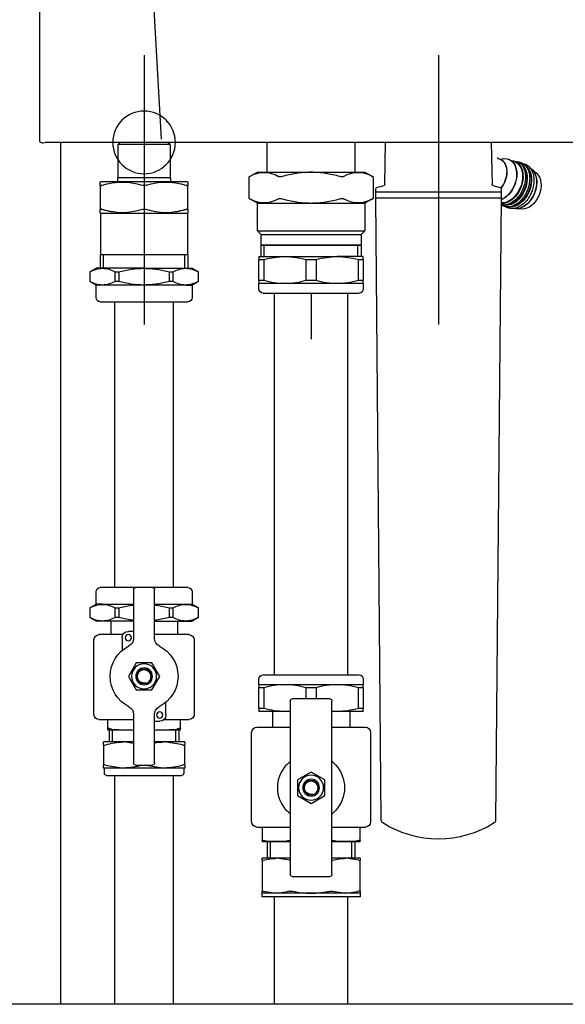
# Model space of a CAD drawing. Extents: x -156717 to 425753, y -51191 to 363295.
# Tile 71 of 256: x 69414 to 69676, y 113745 to 114217. Entities that reach past the tile are written whole.
import ezdxf
from ezdxf.lldxf.tags import DXFTag

# ---------------------------------------------------------------- set-up
doc = ezdxf.new("R2010")
doc.units = 0
doc.header["$LTSCALE"] = 50
doc.layers.get('0').update_dxf_attribs({"linetype": 'CONTINUOUS'})
doc.layers.add('Centermarks for blocks', color=1, linetype='HIDDEN2')
doc.layers.add('WL561---_CV-D', color=2, linetype='CONTINUOUS')
tags = doc.linetypes.add('CENTER2', pattern=[28.575, 19.05, -3.175, 3.175, -3.175]).pattern_tags.tags
tags[10:11] = [DXFTag(74, 4), DXFTag(75, 0), DXFTag(340, '0'), DXFTag(46, 1.0), DXFTag(50, 0.0), DXFTag(44, 0.0), DXFTag(45, 0.0)]
tags[8:9] = [DXFTag(74, 4), DXFTag(75, 0), DXFTag(340, '0'), DXFTag(46, 1.0), DXFTag(50, 0.0), DXFTag(44, 0.0), DXFTag(45, 0.0)]
tags[6:7] = [DXFTag(74, 4), DXFTag(75, 0), DXFTag(340, '0'), DXFTag(46, 1.0), DXFTag(50, 0.0), DXFTag(44, 0.0), DXFTag(45, 0.0)]
tags[4:5] = [DXFTag(74, 4), DXFTag(75, 0), DXFTag(340, '0'), DXFTag(46, 1.0), DXFTag(50, 0.0), DXFTag(44, 0.0), DXFTag(45, 0.0)]
tags = doc.linetypes.add('HIDDEN2', pattern=[0.1875, 0.125, -0.0625]).pattern_tags.tags
tags[6:7] = [DXFTag(74, 4), DXFTag(75, 0), DXFTag(340, '0'), DXFTag(46, 1.0), DXFTag(50, 0.0), DXFTag(44, 0.0), DXFTag(45, 0.0)]
tags[4:5] = [DXFTag(74, 4), DXFTag(75, 0), DXFTag(340, '0'), DXFTag(46, 1.0), DXFTag(50, 0.0), DXFTag(44, 0.0), DXFTag(45, 0.0)]

# ---------------------------------------------------------------- blocks, each defined once
blk = doc.blocks.new('FRAME FRONT DN65 3X')
at = {"linetype": 'Continuous'}
blk.add_line((1034, 825.81), (1034, 413.05), dxfattribs=at)
blk = doc.blocks.new('DN65 FRONT 3X')
at = {"linetype": 'Continuous'}
blk.add_line((1578, 413.05), (10, 413.05), dxfattribs=at)
blk = doc.blocks.new('QUINTA PRO FRONT')
at = {"linetype": 'Continuous'}
for p, q in [((191.66, -676.41), (199.58, -536.99)), ((-247.43, -677.98), (247.41, -677.98)), ((248.47, -678.11), (247.41, -677.98)), ((249, -678.11), (248.47, -678.11))]:
    blk.add_line(p, q, dxfattribs=at)
blk.add_ellipse((249, -677.11), major_axis=(-0.707, 0.707), ratio=0.999695, start_param=2.356336, end_param=3.926848, dxfattribs=at)
blk.add_open_spline([(250, -677.11), (250, -2.03), (250, 33.78), (249.99, 71.01)], degree=3, dxfattribs=at)
at = {"layer": 'Centermarks for blocks', "linetype": 'HIDDEN2'}
blk.add_circle((200, -677.99), 15, dxfattribs=at)
blk = doc.blocks.new('QUINTA PRO EXC FRONT')
blk.add_blockref('QUINTA PRO FRONT', (0, 0))
blk = doc.blocks.new('PIPING LV DN65 FRONT')
at = {"color": 1, "linetype": 'CENTER2'}
for p, q in [((-141, 41.8), (-141, -87.15)), ((0, 41.8), (0, -87.15))]:
    blk.add_line(p, q, dxfattribs=at)
at = {"linetype": 'Continuous'}
for p, q in [((-166.29, 0.01), (-166.66, -20.21)), ((-115.34, -20.21), (-115.71, 0.01)), ((-101, 0.01), (-101, -14.15)), ((-59, -14.15), (-59, 0.01)), ((-12.45, -1), (-11.45, 0)), ((12.45, -1), (11.45, 0)), ((-12.45, -1), (12.45, -1)), ((-12.45, -1), (-12.45, -17)), ((12.45, -17), (12.45, -1)), ((-169.4, -7.64), (-170.14, -7.86)), ((-185.7, -12.79), (-188, -14.76)), ((-105.75, -14.15), (-109.71, -16.44)), ((-54.25, -14.15), (-105.75, -14.15)), ((-50.29, -16.44), (-54.25, -14.15)), ((-109.71, -16.43), (-109.71, -26.87)), ((-50.29, -26.87), (-50.29, -16.43)), ((-20.75, -18.8), (-21, -18.94)), ((-12.6, -17), (12.6, -17)), ((-12.6, -17), (-12.6, -18.8)), ((12.6, -18.8), (12.6, -17)), ((21, -18.94), (20.75, -18.8)), ((-171, -22.13), (-171, -23.55)), ((-167.03, -20.69), (-170.63, -21.65)), ((-111.37, -21.65), (-114.97, -20.69)), ((-111, -23.55), (-111, -22.13)), ((-21, -18.94), (-21, -20.5)), ((-21, -32.1), (-21, -20.5)), ((21, -20.5), (21, -18.94)), ((21, -20.5), (21, -32.1)), ((-171, -23.75), (-111, -23.75)), ((-171, -23.75), (-171, -26.75)), ((-171, -26.75), (-111, -26.75)), ((-170.98, -26.75), (-168.38, -324.78)), ((-113.62, -324.78), (-111.02, -26.75)), ((-111, -26.75), (-111, -23.75)), ((-109.71, -26.86), (-105.75, -29.15)), ((-54.25, -29.15), (-50.29, -26.86)), ((-181.04, -31.93), (-178.02, -31.74)), ((-54.25, -29.15), (-105.75, -29.15)), ((-105.75, -29.15), (-105.75, -42.3)), ((-54.25, -42.3), (-54.25, -29.15)), ((-21, -32.1), (-21, -33.66)), ((21, -33.66), (21, -32.1)), ((-21, -33.66), (-20.75, -33.8)), ((-20.75, -33.8), (-20.75, -53.8)), ((20.75, -33.8), (21, -33.66)), ((20.75, -53.8), (20.75, -33.8)), ((-54.25, -42.3), (-105.75, -42.3)), ((-105.75, -42.3), (-103.9, -44.15)), ((-56.1, -44.15), (-54.25, -42.3)), ((-56.1, -44.15), (-103.9, -44.15)), ((-103.9, -44.15), (-103.9, -49.04)), ((-56.1, -49.04), (-56.1, -44.15)), ((-56.1, -49.04), (-103.9, -49.04)), ((-103.9, -49.04), (-103.5, -49.15)), ((-103.5, -49.15), (-103.9, -49.26)), ((-56.1, -49.26), (-103.9, -49.26)), ((-103.9, -49.26), (-103.9, -54.65)), ((-56.5, -49.15), (-103.5, -49.15)), ((-102.42, -54.65), (-102.42, -49.15)), ((-57.58, -54.65), (-57.58, -49.15)), ((-56.5, -49.15), (-56.1, -49.04)), ((-56.1, -49.26), (-56.5, -49.15)), ((-56.1, -54.65), (-56.1, -49.26)), ((-105, -54.65), (-92.5, -54.65)), ((-105, -56.15), (-105, -54.65)), ((-105, -56.15), (-105, -66.15)), ((-102.63, -56.15), (-105, -56.15)), ((-102.63, -66.15), (-102.63, -56.15)), ((-67.5, -54.65), (-92.5, -54.65)), ((-77.63, -56.15), (-82.37, -56.15)), ((-82.37, -56.15), (-82.37, -66.15)), ((-77.63, -66.15), (-77.63, -56.15)), ((-55, -54.65), (-67.5, -54.65)), ((-57.37, -56.15), (-57.37, -66.15)), ((-55, -56.15), (-57.37, -56.15)), ((-55, -54.65), (-55, -56.15)), ((-55, -66.15), (-55, -56.15)), ((-20.95, -53.8), (20.95, -53.8)), ((-20.95, -53.8), (-20.95, -60.3)), ((-19.48, -60.3), (-19.48, -53.8)), ((19.48, -60.3), (19.48, -53.8)), ((20.95, -60.3), (20.95, -53.8)), ((-23, -60.3), (-26, -62.03)), ((-19.92, -60.3), (-23, -60.3)), ((0, -60.3), (-19.92, -60.3)), ((0, -60.3), (19.92, -60.3)), ((19.92, -60.3), (23, -60.3)), ((26, -62.03), (23, -60.3)), ((-26, -66.56), (-26, -62.04)), ((-13.84, -62.04), (-13.84, -66.56)), ((-12.16, -62.04), (-13.84, -62.04)), ((-12.16, -66.56), (-12.16, -62.04)), ((12.16, -62.04), (12.16, -66.56)), ((13.84, -62.04), (12.16, -62.04)), ((13.84, -66.56), (13.84, -62.04)), ((26, -62.04), (26, -66.56)), ((-105, -67.65), (-105, -66.15)), ((-105, -66.15), (-102.63, -66.15)), ((-105, -67.65), (-92.5, -67.65)), ((-105, -67.65), (-105, -70.15)), ((-92.5, -67.65), (-67.5, -67.65)), ((-82.37, -66.15), (-77.63, -66.15)), ((-67.5, -67.65), (-55, -67.65)), ((-57.37, -66.15), (-55, -66.15)), ((-55, -66.15), (-55, -67.65)), ((-55, -70.15), (-55, -67.65)), ((-26, -66.57), (-23, -68.3)), ((-19.92, -68.3), (-23, -68.3)), ((-23, -68.3), (-23, -74.3)), ((-19.92, -68.3), (0, -68.3)), ((-13.84, -66.56), (-12.16, -66.56)), ((0, -68.3), (19.92, -68.3)), ((12.16, -66.56), (13.84, -66.56)), ((19.92, -68.3), (23, -68.3)), ((23, -68.3), (26, -66.57)), ((23, -74.3), (23, -68.3)), ((-57, -72.15), (-103, -72.15)), ((-97.5, -72.15), (-97.5, -255.15)), ((-62.5, -255.15), (-62.5, -72.15)), ((21, -76.3), (-21, -76.3)), ((-14, -76.3), (-14, -213.3)), ((14, -213.3), (14, -76.3)), ((-23, -215.3), (-23, -221.3)), ((-21, -213.3), (-4, -213.3)), ((-5, -237.66), (-5, -214.3)), ((-4, -213.3), (4, -213.3)), ((4, -213.3), (21, -213.3)), ((5, -214.3), (5, -237.66)), ((23, -221.3), (23, -215.3)), ((-23, -221.3), (-26, -223.03)), ((-19.92, -221.3), (-23, -221.3)), ((-5, -221.3), (-19.92, -221.3)), ((19.92, -221.3), (5, -221.3)), ((19.92, -221.3), (23, -221.3)), ((26, -223.03), (23, -221.3)), ((-26, -227.56), (-26, -223.04)), ((-12.16, -223.04), (-13.84, -223.04)), ((-13.84, -223.04), (-13.84, -227.56)), ((-12.16, -227.56), (-12.16, -223.04)), ((13.84, -223.04), (12.16, -223.04)), ((12.16, -223.04), (12.16, -227.56)), ((13.84, -227.56), (13.84, -223.04)), ((26, -223.04), (26, -227.56)), ((-26, -227.57), (-23, -229.3)), ((-19.92, -229.3), (-23, -229.3)), ((-5, -229.3), (-19.92, -229.3)), ((-16, -229.3), (-16, -235.8)), ((-13.84, -227.56), (-12.16, -227.56)), ((5, -229.3), (19.92, -229.3)), ((12.16, -227.56), (13.84, -227.56)), ((16, -229.3), (16, -235.8)), ((19.92, -229.3), (23, -229.3)), ((23, -229.3), (26, -227.57)), ((-21.5, -235.8), (-5, -235.8)), ((5, -234.3), (7.5, -234.3)), ((10.1, -235.8), (21.5, -235.8)), ((-24, -238.3), (-24, -274)), ((10.5, -237.3), (10.5, -243.4)), ((24, -274), (24, -238.3)), ((-7.51, -255.8), (-3.75, -249.3)), ((-3.75, -249.3), (3.75, -249.3)), ((3.75, -249.3), (7.51, -255.8)), ((-105, -257.15), (-105, -259.65)), ((-57, -255.15), (-103, -255.15)), ((-55, -259.65), (-55, -257.15)), ((-3.75, -262.3), (-7.51, -255.8)), ((7.51, -255.8), (3.75, -262.3)), ((-105, -261.15), (-105, -259.65)), ((-92.5, -259.65), (-105, -259.65)), ((-102.63, -261.15), (-105, -261.15)), ((-105, -261.15), (-105, -271.15)), ((-102.63, -271.15), (-102.63, -261.15)), ((-67.5, -259.65), (-92.5, -259.65)), ((-77.63, -261.15), (-82.37, -261.15)), ((-82.37, -261.15), (-82.37, -266.65)), ((-77.63, -266.65), (-77.63, -261.15)), ((-55, -259.65), (-67.5, -259.65)), ((-55, -261.15), (-57.37, -261.15)), ((-57.37, -261.15), (-57.37, -271.15)), ((-55, -259.65), (-55, -261.15)), ((-55, -271.15), (-55, -261.15)), ((3.75, -262.3), (-3.75, -262.3)), ((-90, -350.65), (-90, -267.65)), ((-89, -266.65), (-71, -266.65)), ((-70, -267.65), (-70, -350.65)), ((-10.5, -274.3), (-10.5, -268.2)), ((-105, -272.65), (-105, -271.15)), ((-105, -271.15), (-102.63, -271.15)), ((-105, -272.65), (-92.5, -272.65)), ((-98.5, -272.65), (-98.5, -280.15)), ((-92.5, -272.65), (-90, -272.65)), ((-70, -272.65), (-67.5, -272.65)), ((-67.5, -272.65), (-55, -272.65)), ((-61.5, -272.65), (-61.5, -280.15)), ((-57.37, -271.15), (-55, -271.15)), ((-55, -271.15), (-55, -272.65)), ((-9.54, -276.5), (-21.5, -276.5)), ((-17.5, -280.87), (-17.5, -276.5)), ((-5, -277.3), (-7.5, -277.3)), ((-5, -297.3), (-5, -273.94)), ((5, -273.94), (5, -297.3)), ((21.5, -276.5), (5, -276.5)), ((17.5, -276.5), (17.5, -280.87)), ((-108.5, -282.65), (-108.5, -325.5)), ((-90, -280.15), (-106, -280.15)), ((-54, -280.15), (-70, -280.15)), ((-51.5, -325.5), (-51.5, -282.65)), ((-17.5, -281.5), (-17.5, -280.87)), ((-12.4, -281.5), (-17.5, -281.5)), ((-16.62, -281.5), (-16.62, -287.25)), ((-15.15, -287.25), (-15.15, -281.5)), ((-5.1, -281.5), (-12.4, -281.5)), ((12.4, -281.5), (5.1, -281.5)), ((17.5, -281.5), (12.4, -281.5)), ((15.15, -287.25), (15.15, -281.5)), ((16.62, -287.25), (16.62, -281.5)), ((17.5, -280.87), (17.5, -281.5)), ((-19.5, -287.25), (-19.5, -288.67)), ((-19.5, -287.25), (-9.75, -287.25)), ((-18.5, -288.67), (-9.75, -287.25)), ((-9.75, -287.25), (-5, -287.25)), ((5, -288.02), (9.75, -287.25)), ((5, -287.25), (9.75, -287.25)), ((9.75, -287.25), (19.5, -287.25)), ((19.5, -288.67), (19.5, -287.25)), ((-19.5, -298.33), (-19.5, -288.67)), ((19.5, -288.67), (19.5, -298.33)), ((-86.5, -305.4), (-80, -301.64)), ((-80, -301.64), (-73.5, -305.4)), ((-19.5, -298.33), (-19.5, -299.75)), ((-19.5, -299.75), (-9.75, -299.75)), ((-19, -299.75), (-19, -302.25)), ((-1, -298.33), (-9.75, -299.75)), ((-9.75, -299.75), (9.75, -299.75)), ((4, -298.3), (-4, -298.3)), ((18.5, -298.33), (9.75, -299.75)), ((9.75, -299.75), (19.5, -299.75)), ((19, -302.25), (19, -299.75)), ((19.5, -299.75), (19.5, -298.33)), ((-86.5, -312.9), (-86.5, -305.4)), ((-73.5, -305.4), (-73.5, -312.9)), ((18, -303.25), (-18, -303.25)), ((-14, -303.25), (-14, -388.7)), ((14, -388.7), (14, -303.25)), ((-80, -316.66), (-86.5, -312.9)), ((-73.5, -312.9), (-80, -316.66)), ((-90.32, -328), (-106, -328)), ((-103.5, -334.39), (-103.5, -328)), ((-54, -328), (-69.68, -328)), ((-56.5, -328), (-56.5, -334.39)), ((-103.5, -335), (-103.5, -334.39)), ((-56.5, -334.39), (-56.5, -335)), ((-96.62, -335), (-103.5, -335)), ((-100.96, -335), (-100.96, -343)), ((-99.48, -343), (-99.48, -335)), ((-90, -335), (-96.62, -335)), ((-63.38, -335), (-70, -335)), ((-56.5, -335), (-63.38, -335)), ((-60.52, -343), (-60.52, -335)), ((-59.05, -343), (-59.05, -335)), ((-103.5, -343), (-103.5, -343.94)), ((-103.5, -343), (-96.62, -343)), ((-103.5, -358.76), (-103.5, -343.94)), ((-102.91, -343.94), (-96.62, -343)), ((-96.62, -343), (-90, -343)), ((-70, -343), (-63.38, -343)), ((-69.68, -343.94), (-63.38, -343)), ((-63.38, -343), (-56.5, -343)), ((-56.5, -343.94), (-56.5, -343)), ((-56.5, -343.94), (-56.5, -358.76)), ((-71, -351.65), (-89, -351.65)), ((-103.5, -358.76), (-103.5, -359.7)), ((-103.5, -359.7), (-96.62, -359.7)), ((-103.5, -359.7), (-103.5, -361.5)), ((-103.5, -361.5), (-56.5, -361.5)), ((-97.5, -361.5), (-97.5, -381)), ((-90.32, -358.76), (-96.62, -359.7)), ((-96.62, -359.7), (-80, -359.7)), ((-80, -359.7), (-63.38, -359.7)), ((-57.09, -358.76), (-63.38, -359.7)), ((-63.38, -359.7), (-56.5, -359.7)), ((-62.5, -381), (-62.5, -361.5)), ((-56.5, -359.7), (-56.5, -358.76)), ((-56.5, -361.5), (-56.5, -359.7)), ((-97.5, -381), (-97.5, -412.95)), ((-62.5, -412.95), (-62.5, -381)), ((-14, -388.7), (-14, -412.95)), ((14, -412.95), (14, -388.7))]:
    blk.add_line(p, q, dxfattribs=at)
for p, q in [((-20.75, -18.8), (20.75, -18.8)), ((20.75, -33.8), (-20.75, -33.8)), ((-80, -72.15), (-80, -94.3))]:
    blk.add_line(p, q)
for centre, radius in [((7.5, -237.3), 1.5), ((0, -255.8), 6), ((0, -255.8), 4.02), ((0, -255.8), 4), ((0, -255.8), 3.5), ((-7.5, -274.3), 1.5), ((-80, -309.15), 6), ((-80, -309.15), 4.02), ((-80, -309.15), 4), ((-80, -309.15), 3.5)]:
    blk.add_circle(centre, radius, dxfattribs=at)
for centre, radius, start, end in [((-150.47, 59.25), 85.96, 298.3018, 298.5048), ((-102.52, -27.4), 13.09, 58.05, 121.95), ((-94.72, -13.85), 2.6, 250.5098, 289.4902), ((-65.28, -13.85), 2.6, 250.5091, 289.4909), ((-57.48, -27.4), 13.09, 58.05, 121.95), ((-9.53, 59.25), 85.96, 241.4952, 241.6982), ((-170.5, -22.13), 0.5, 105, 180), ((-170.8, -23.55), 0.2, 180, 270), ((-167.16, -20.2), 0.5, 285, 359), ((-114.84, -20.2), 0.5, 181, 255), ((-111.5, -22.13), 0.5, 0, 75), ((-111.2, -23.55), 0.2, 270, 0), ((-10.5, -48.97), 30.01, 71.547, 108.453), ((-10.5, -48.97), 30.01, 95.9442, 108.453), ((0, -17.08), 3.56, 253.6816, 286.3184), ((10.5, -48.97), 30.01, 71.547, 108.453), ((10.5, -48.97), 30.01, 71.547, 84.0306), ((-150.47, -102.55), 85.96, 61.4952, 61.6982), ((-102.52, -15.9), 13.09, 238.05, 301.95), ((-94.72, -29.45), 2.6, 70.5091, 109.4909), ((-65.28, -29.45), 2.6, 70.5098, 109.4902), ((-57.48, -15.9), 13.09, 238.05, 301.95), ((-9.53, -102.55), 85.96, 118.3018, 118.5048), ((-10.5, -3.63), 30.01, 251.547, 288.453), ((-10.5, -3.63), 30.01, 251.547, 264.845), ((0, -35.52), 3.56, 73.6816, 106.3184), ((10.5, -3.63), 30.01, 251.547, 288.453), ((10.5, -3.63), 30.01, 275.1302, 288.453), ((-92.26, -91.18), 36.53, 90.375, 106.4924), ((-92.79, -91.54), 36.89, 73.587, 89.5456), ((-67.26, -91.18), 36.53, 90.375, 106.4924), ((-67.79, -91.54), 36.89, 73.587, 89.5456), ((-19.63, -72.8), 12.5, 91.3338, 120.6419), ((-20.28, -73.04), 12.74, 59.6396, 88.3847), ((20.21, -72.8), 12.5, 91.3338, 120.6419), ((19.56, -73.04), 12.74, 59.6396, 88.3847), ((-103, -70.15), 2, 180, 270), ((-92.21, -30.76), 36.89, 253.587, 269.5456), ((-92.74, -31.12), 36.53, 270.375, 286.4924), ((-67.21, -30.76), 36.89, 253.587, 269.5456), ((-67.74, -31.12), 36.53, 270.375, 286.4924), ((-57, -70.15), 2, 270, 0), ((-19.56, -55.56), 12.74, 239.6396, 268.3847), ((-20.21, -55.8), 12.5, 271.3338, 300.6419), ((20.28, -55.56), 12.74, 239.6396, 268.3847), ((19.63, -55.8), 12.5, 271.3338, 300.6419), ((-21, -74.3), 2, 180, 270), ((21, -74.3), 2, 270, 0), ((-21, -215.3), 2, 90, 180), ((-4, -214.3), 1, 90, 180), ((4, -214.3), 1, 0, 90), ((21, -215.3), 2, 0, 90), ((-19.63, -233.8), 12.5, 91.3338, 120.6419), ((-20.28, -234.04), 12.74, 59.6396, 88.3847), ((20.21, -233.8), 12.5, 91.3338, 120.6419), ((19.56, -234.04), 12.74, 59.6396, 88.3847), ((-19.56, -216.56), 12.74, 239.6396, 268.3847), ((-20.21, -216.8), 12.5, 271.3338, 300.6419), ((20.28, -216.56), 12.74, 239.6396, 268.3847), ((19.63, -216.8), 12.5, 271.3338, 300.6419), ((-21.5, -238.3), 2.5, 90, 180), ((7.5, -237.3), 3, 0, 90), ((21.5, -238.3), 2.5, 0, 90), ((-9, -237.66), 4, 296.3878, 0), ((9, -237.66), 4, 180, 243.6122), ((0, -255.8), 16.25, 116.3878, 243.6122), ((0, -255.8), 16.25, 296.3878, 63.6122), ((0, -255.8), 3.23, 255, 195), ((-103, -257.15), 2, 90, 180), ((-57, -257.15), 2, 0, 90), ((-92.26, -296.18), 36.53, 90.375, 106.4924), ((-92.79, -296.54), 36.89, 73.587, 89.5456), ((-67.26, -296.18), 36.53, 90.375, 106.4924), ((-67.79, -296.54), 36.89, 73.587, 89.5456), ((-89, -267.65), 1, 90, 180), ((-71, -267.65), 1, 0, 90), ((-92.21, -235.76), 36.89, 253.587, 269.5456), ((-92.74, -236.12), 36.53, 270.375, 274.3153), ((-67.21, -235.76), 36.89, 265.6509, 269.5456), ((-67.74, -236.12), 36.53, 270.375, 286.4924), ((-9, -273.94), 4, 0, 63.6122), ((9, -273.94), 4, 116.3878, 180), ((-21.5, -274), 2.5, 180, 270), ((-7.5, -274.3), 3, 180, 270), ((21.5, -274), 2.5, 270, 0), ((-106, -282.65), 2.5, 90, 180), ((-54, -282.65), 2.5, 0, 90), ((-13.03, -271.89), 9.63, 248.8753, 273.7529), ((13.03, -271.89), 9.63, 266.2453, 291.1264), ((-10, -316.43), 29.18, 80.0719, 89.5081), ((9.5, -316.43), 29.18, 72.0371, 89.5081), ((-80, -309.15), 16, 130.3202, 137.1666), ((-91, -296.19), 1, 310.3202, 0), ((-69, -296.19), 1, 180, 229.6798), ((-80, -309.15), 16, 42.8334, 49.6798), ((-80, -309.15), 16, 137.1666, 222.8334), ((-80, -309.15), 16, 317.1666, 42.8334), ((-9.5, -270.57), 29.18, 252.0371, 269.5081), ((-4, -297.3), 1, 180, 270), ((10, -270.57), 29.18, 252.0371, 269.5081), ((4, -297.3), 1, 270, 0), ((-80, -309.15), 3.23, 255, 195), ((-18, -302.25), 1, 180, 270), ((18, -302.25), 1, 270, 0), ((-80, -309.15), 16, 222.8334, 229.6798), ((-80, -309.15), 16, 310.3202, 317.1666), ((-166.88, -324.77), 1.5, 180.5, 237.7502), ((-115.12, -324.77), 1.5, 302.2498, 359.5), ((-106, -325.5), 2.5, 180, 270), ((-91, -322.11), 1, 0, 49.6798), ((-69, -322.11), 1, 130.3202, 180), ((-54, -325.5), 2.5, 270, 0), ((-141, -283.75), 50, 237.7502, 302.2498), ((-89.61, -336.24), 1.98, 101.4237, 110.9197), ((-70.39, -336.24), 1.98, 69.081, 78.5227), ((-96.76, -365.45), 22.45, 73.3444, 89.6476), ((-89.61, -340.85), 3.17, 257.107, 262.9323), ((-70.39, -341), 3.02, 277.5817, 283.5328), ((-63.52, -365.45), 22.45, 73.3444, 89.6476), ((-89, -350.65), 1, 180, 270), ((-71, -350.65), 1, 270, 0), ((-96.48, -337.25), 22.45, 253.3444, 269.6476), ((-89.61, -361.7), 3.02, 76.4672, 103.5328), ((-70.39, -361.85), 3.17, 77.107, 102.893), ((-63.24, -337.25), 22.45, 253.3444, 269.6476)]:
    blk.add_arc(centre, radius, start, end, dxfattribs=at)
for centre, major_axis, start_param, end_param in [((-173.57, -18.91), (-3.95, 9.73), 0, 2.936441), ((-173.7, -18.96), (4, -9.88), 2.893468, 6.088175), ((-170.85, -17.8), (3.95, -9.73), 2.603675, 5.748128), ((-170.75, -17.76), (-3.94, 9.71), 5.745268, 8.857964), ((-167.2, -16.32), (3.37, -8.32), 3.030592, 5.14256), ((-167.12, -16.29), (-3.37, 8.3), 0, 1.996095), ((-167.12, -16.29), (-3.37, 8.3), 6.222659, 6.283185), ((-180.39, -21.67), (3.94, -9.72), 3.241565, 6.183031), ((-180.31, -21.64), (-3.95, 9.73), 0.136486, 2.872676), ((-177.78, -20.61), (4, -9.88), 3.379376, 6.074731), ((-177.65, -20.56), (-3.95, 9.73), 0.349495, 2.813169), ((-175.74, -19.79), (4, -9.88), 3.377767, 6.088176), ((-175.61, -19.73), (-3.95, 9.73), 0.349495, 2.813169), ((-183.19, -22.81), (3.57, -8.8), 3.365759, 6.059019)]:
    blk.add_ellipse(centre, major_axis=major_axis, ratio=0.679659, start_param=start_param, end_param=end_param, dxfattribs=at)
for points, knots in [([(-177.5, -8.98), (-179.43, -9.26), (-180.12, -9.38), (-181.5, -9.95), (-183.07, -11.45), (-184.17, -13.51), (-184.73, -16.03), (-184.7, -18.82), (-184.13, -21.62), (-183.43, -23.17), (-183.04, -23.99)], [0.0700935, 0.0700935, 0.0700935, 0.0700935, 0.0742579, 0.208009, 0.3408641, 0.4742936, 0.6101429, 0.7476008, 0.8854775, 1, 1, 1, 1]), ([(-179.41, -9.25), (-180, -9.64), (-181.04, -10.63), (-182.13, -12.69), (-182.69, -15.2), (-182.66, -17.99), (-182.09, -20.79), (-181.39, -22.34), (-181, -23.16)], [0.2101693, 0.2101693, 0.2101693, 0.2101693, 0.3408641, 0.4742936, 0.6101429, 0.7476008, 0.8854775, 1, 1, 1, 1]), ([(-181.45, -10.08), (-181.47, -10.08), (-182.16, -10.21), (-183.53, -10.78), (-185.11, -12.27), (-186.21, -14.34), (-186.77, -16.86), (-186.74, -19.64), (-186.17, -22.45), (-185.47, -24), (-185.08, -24.82)], [0.0700935, 0.0700935, 0.0700935, 0.0700935, 0.0742579, 0.208009, 0.3408641, 0.4742936, 0.6101429, 0.7476008, 0.8854775, 1, 1, 1, 1]), ([(-93.86, -16.29), (-92.72, -15.99), (-91.58, -15.7), (-89.28, -15.21), (-88.13, -15), (-84.66, -14.48), (-82.34, -14.29), (-78.83, -14.29), (-77.66, -14.34), (-75.3, -14.52), (-74.13, -14.66), (-70.66, -15.18), (-68.39, -15.68), (-66.14, -16.29)], [0, 0, 0, 0, 0.125, 0.125, 0.25, 0.25, 0.5, 0.5, 0.625, 0.625, 0.75, 0.75, 1, 1, 1, 1]), ([(-181, -23.16), (-180.93, -23.34), (-180.52, -24.36), (-179.22, -26.16), (-177.27, -28.16), (-175.06, -29.45), (-173.37, -30.05), (-172.61, -29.97), (-172.53, -29.96)], [0, 0, 0, 0, 0.039678, 0.273674, 0.508279, 0.743714, 0.979022, 1, 1, 1, 1]), ([(-21, -20.5), (-21, -20.54), (-20.98, -20.58), (-20.89, -20.63), (-20.82, -20.64), (-20.65, -20.64), (-20.54, -20.63), (-20.29, -20.58), (-20.15, -20.54), (-20, -20.5)], [0, 0, 0, 0, 0.25, 0.25, 0.5, 0.5, 0.75, 0.75, 1, 1, 1, 1]), ([(-20, -20.5), (-20.15, -20.54), (-20.29, -20.58), (-20.53, -20.63), (-20.64, -20.64), (-20.82, -20.64), (-20.89, -20.63), (-20.98, -20.58), (-21, -20.54), (-21, -20.5)], [0, 0, 0, 0, 0.25, 0.25, 0.5, 0.5, 0.75, 0.75, 1, 1, 1, 1]), ([(20, -20.5), (20.15, -20.54), (20.29, -20.58), (20.53, -20.63), (20.64, -20.64), (20.82, -20.64), (20.89, -20.63), (20.98, -20.58), (21, -20.54), (21, -20.5)], [0, 0, 0, 0, 0.25, 0.25, 0.5, 0.5, 0.75, 0.75, 1, 1, 1, 1]), ([(21, -20.5), (21, -20.54), (20.98, -20.58), (20.89, -20.63), (20.82, -20.64), (20.65, -20.64), (20.54, -20.63), (20.29, -20.58), (20.15, -20.54), (20, -20.5)], [0, 0, 0, 0, 0.25, 0.25, 0.5, 0.5, 0.75, 0.75, 1, 1, 1, 1]), ([(-185.08, -24.82), (-185.01, -24.99), (-184.6, -26.01), (-183.3, -27.81), (-181.35, -29.81), (-179.14, -31.1), (-177.45, -31.7), (-176.68, -31.62), (-176.61, -31.62)], [0, 0, 0, 0, 0.039678, 0.273674, 0.508279, 0.743714, 0.979022, 1, 1, 1, 1]), ([(-183.04, -23.99), (-182.97, -24.16), (-182.56, -25.18), (-181.26, -26.98), (-179.31, -28.98), (-177.1, -30.28), (-175.41, -30.87), (-174.65, -30.8), (-174.57, -30.79)], [0, 0, 0, 0, 0.039678, 0.273674, 0.508279, 0.743714, 0.979022, 1, 1, 1, 1]), ([(-66.14, -27.01), (-68.39, -27.62), (-70.66, -28.12), (-74.13, -28.64), (-75.3, -28.78), (-77.66, -28.96), (-78.83, -29.01), (-82.34, -29.01), (-84.66, -28.82), (-88.13, -28.3), (-89.28, -28.09), (-91.58, -27.6), (-92.72, -27.31), (-93.86, -27.01)], [0, 0, 0, 0, 0.25, 0.25, 0.375, 0.375, 0.5, 0.5, 0.75, 0.75, 0.875, 0.875, 1, 1, 1, 1]), ([(-176.61, -31.62), (-175.87, -31.61), (-174.68, -31.58), (-173.53, -31.04), (-173.04, -30.71)], [0, 0, 0, 0, 0.1357384, 0.2561301, 0.2561301, 0.2561301, 0.2561301]), ([(-174.57, -30.79), (-173.83, -30.79), (-172.64, -30.76), (-171.49, -30.21), (-171, -29.88)], [0, 0, 0, 0, 0.1357384, 0.2561301, 0.2561301, 0.2561301, 0.2561301]), ([(-20, -32.1), (-20.15, -32.06), (-20.29, -32.02), (-20.53, -31.97), (-20.64, -31.96), (-20.82, -31.96), (-20.89, -31.97), (-20.98, -32.02), (-21, -32.06), (-21, -32.1)], [0, 0, 0, 0, 0.25, 0.25, 0.5, 0.5, 0.75, 0.75, 1, 1, 1, 1]), ([(-21, -32.1), (-21, -32.06), (-20.98, -32.02), (-20.89, -31.97), (-20.82, -31.96), (-20.65, -31.96), (-20.54, -31.97), (-20.29, -32.02), (-20.15, -32.06), (-20, -32.1)], [0, 0, 0, 0, 0.25, 0.25, 0.5, 0.5, 0.75, 0.75, 1, 1, 1, 1]), ([(21, -32.1), (21, -32.06), (20.98, -32.02), (20.89, -31.97), (20.82, -31.96), (20.65, -31.96), (20.54, -31.97), (20.29, -32.02), (20.15, -32.06), (20, -32.1)], [0, 0, 0, 0, 0.25, 0.25, 0.5, 0.5, 0.75, 0.75, 1, 1, 1, 1]), ([(20, -32.1), (20.15, -32.06), (20.29, -32.02), (20.53, -31.97), (20.64, -31.96), (20.82, -31.96), (20.89, -31.97), (20.98, -32.02), (21, -32.06), (21, -32.1)], [0, 0, 0, 0, 0.25, 0.25, 0.5, 0.5, 0.75, 0.75, 1, 1, 1, 1]), ([(0, -60.3), (-1.03, -60.3), (-2.06, -60.34), (-4.12, -60.5), (-5.15, -60.62), (-8.2, -61.07), (-10.19, -61.51), (-12.16, -62.04)], [0, 0, 0, 0, 0.25, 0.25, 0.5, 0.5, 1, 1, 1, 1]), ([(12.16, -62.04), (11.17, -61.77), (10.16, -61.53), (8.14, -61.1), (7.13, -60.91), (4.09, -60.46), (2.05, -60.3), (0, -60.3)], [0, 0, 0, 0, 0.25, 0.25, 0.5, 0.5, 1, 1, 1, 1]), ([(-12.16, -66.56), (-10.19, -67.09), (-8.2, -67.53), (-5.15, -67.98), (-4.12, -68.1), (-2.06, -68.26), (-1.03, -68.3), (0, -68.3)], [0, 0, 0, 0, 0.5, 0.5, 0.75, 0.75, 1, 1, 1, 1]), ([(0, -68.3), (2.05, -68.3), (4.09, -68.14), (7.13, -67.69), (8.14, -67.5), (10.16, -67.07), (11.17, -66.83), (12.16, -66.56)], [0, 0, 0, 0, 0.5, 0.5, 0.75, 0.75, 1, 1, 1, 1]), ([(-5.04, -221.61), (-5.4, -221.66), (-5.76, -221.71), (-7.13, -221.91), (-8.14, -222.1), (-10.16, -222.53), (-11.17, -222.77), (-12.16, -223.04)], [0.4110553, 0.4110553, 0.4110553, 0.4110553, 0.5, 0.5, 0.75, 0.75, 1, 1, 1, 1]), ([(12.16, -223.04), (10.19, -222.51), (8.2, -222.07), (5.78, -221.71), (5.4, -221.66), (5.01, -221.61)], [0, 0, 0, 0, 0.5, 0.5, 0.593855, 0.593855, 0.593855, 0.593855]), ([(-12.16, -227.56), (-11.17, -227.83), (-10.16, -228.07), (-8.14, -228.5), (-7.13, -228.69), (-5.76, -228.89), (-5.4, -228.94), (-5.04, -228.99)], [0, 0, 0, 0, 0.25, 0.25, 0.5, 0.5, 0.5889447, 0.5889447, 0.5889447, 0.5889447]), ([(5.01, -228.99), (5.4, -228.94), (5.78, -228.89), (8.2, -228.53), (10.19, -228.09), (12.16, -227.56)], [0.406145, 0.406145, 0.406145, 0.406145, 0.5, 0.5, 1, 1, 1, 1]), ([(-16.5, -280.87), (-16.65, -280.81), (-16.78, -280.74), (-17.03, -280.65), (-17.14, -280.63), (-17.28, -280.63), (-17.32, -280.63), (-17.38, -280.66), (-17.41, -280.68), (-17.48, -280.74), (-17.5, -280.81), (-17.5, -280.87)], [0, 0, 0, 0, 0.25, 0.25, 0.5, 0.5, 0.625, 0.625, 0.75, 0.75, 1, 1, 1, 1]), ([(17.5, -280.87), (17.5, -280.81), (17.48, -280.74), (17.39, -280.65), (17.32, -280.63), (17.19, -280.63), (17.14, -280.63), (17.03, -280.66), (16.97, -280.68), (16.78, -280.74), (16.65, -280.81), (16.5, -280.87)], [0, 0, 0, 0, 0.25, 0.25, 0.5, 0.5, 0.625, 0.625, 0.75, 0.75, 1, 1, 1, 1]), ([(-18.5, -288.67), (-18.65, -288.72), (-18.79, -288.75), (-19.03, -288.8), (-19.14, -288.81), (-19.32, -288.81), (-19.39, -288.8), (-19.48, -288.75), (-19.5, -288.72), (-19.5, -288.67)], [0, 0, 0, 0, 0.25, 0.25, 0.5, 0.5, 0.75, 0.75, 1, 1, 1, 1]), ([(19.5, -288.67), (19.5, -288.72), (19.48, -288.75), (19.39, -288.8), (19.32, -288.81), (19.15, -288.81), (19.04, -288.8), (18.79, -288.75), (18.65, -288.72), (18.5, -288.67)], [0, 0, 0, 0, 0.25, 0.25, 0.5, 0.5, 0.75, 0.75, 1, 1, 1, 1]), ([(-19.5, -298.33), (-19.5, -298.28), (-19.48, -298.25), (-19.39, -298.2), (-19.32, -298.19), (-19.15, -298.19), (-19.04, -298.2), (-18.79, -298.25), (-18.65, -298.28), (-18.5, -298.33)], [0, 0, 0, 0, 0.25, 0.25, 0.5, 0.5, 0.75, 0.75, 1, 1, 1, 1]), ([(18.5, -298.33), (18.65, -298.28), (18.79, -298.25), (19.03, -298.2), (19.14, -298.19), (19.32, -298.19), (19.39, -298.2), (19.48, -298.25), (19.5, -298.28), (19.5, -298.33)], [0, 0, 0, 0, 0.25, 0.25, 0.5, 0.5, 0.75, 0.75, 1, 1, 1, 1]), ([(-102.91, -334.39), (-103, -334.36), (-103.09, -334.32), (-103.23, -334.28), (-103.3, -334.26), (-103.4, -334.26), (-103.44, -334.28), (-103.49, -334.32), (-103.5, -334.36), (-103.5, -334.39)], [0, 0, 0, 0, 0.25, 0.25, 0.5, 0.5, 0.75, 0.75, 1, 1, 1, 1]), ([(-102.91, -334.39), (-102.66, -334.5), (-102.41, -334.59), (-101.89, -334.72), (-101.62, -334.78), (-100.83, -334.9), (-100.31, -334.94), (-99.25, -334.99), (-98.73, -334.99), (-97.67, -335), (-97.14, -335), (-96.62, -335)], [0, 0, 0, 0, 0.125, 0.125, 0.25, 0.25, 0.5, 0.5, 0.75, 0.75, 1, 1, 1, 1]), ([(-96.62, -335), (-96.09, -335), (-95.56, -335), (-94.5, -334.99), (-93.97, -334.99), (-92.92, -334.94), (-92.39, -334.9), (-91.6, -334.77), (-91.34, -334.72), (-90.83, -334.59), (-90.57, -334.5), (-90.32, -334.39)], [0, 0, 0, 0, 0.25, 0.25, 0.5, 0.5, 0.75, 0.75, 0.875, 0.875, 1, 1, 1, 1]), ([(-69.68, -334.39), (-69.43, -334.5), (-69.17, -334.59), (-68.65, -334.72), (-68.39, -334.78), (-67.6, -334.9), (-67.07, -334.94), (-66.02, -334.99), (-65.49, -334.99), (-64.44, -335), (-63.91, -335), (-63.38, -335)], [0, 0, 0, 0, 0.125, 0.125, 0.25, 0.25, 0.5, 0.5, 0.75, 0.75, 1, 1, 1, 1]), ([(-63.38, -335), (-62.85, -335), (-62.33, -335), (-61.27, -334.99), (-60.74, -334.99), (-59.68, -334.94), (-59.15, -334.9), (-58.37, -334.77), (-58.11, -334.72), (-57.59, -334.59), (-57.34, -334.5), (-57.09, -334.39)], [0, 0, 0, 0, 0.25, 0.25, 0.5, 0.5, 0.75, 0.75, 0.875, 0.875, 1, 1, 1, 1]), ([(-56.5, -334.39), (-56.5, -334.36), (-56.51, -334.32), (-56.56, -334.28), (-56.6, -334.26), (-56.7, -334.26), (-56.77, -334.28), (-56.91, -334.32), (-56.99, -334.36), (-57.09, -334.39)], [0, 0, 0, 0, 0.25, 0.25, 0.5, 0.5, 0.75, 0.75, 1, 1, 1, 1]), ([(-102.91, -343.94), (-103.01, -343.97), (-103.09, -343.99), (-103.23, -344.02), (-103.3, -344.02), (-103.45, -344.02), (-103.5, -343.99), (-103.5, -343.94)], [0, 0, 0, 0, 0.25, 0.25, 0.5, 0.5, 1, 1, 1, 1]), ([(-56.5, -343.94), (-56.5, -343.97), (-56.51, -343.99), (-56.56, -344.02), (-56.6, -344.02), (-56.75, -344.02), (-56.9, -343.99), (-57.09, -343.94)], [0, 0, 0, 0, 0.25, 0.25, 0.5, 0.5, 1, 1, 1, 1]), ([(-103.5, -358.76), (-103.5, -358.73), (-103.49, -358.71), (-103.44, -358.68), (-103.4, -358.68), (-103.25, -358.68), (-103.1, -358.71), (-102.91, -358.76)], [0, 0, 0, 0, 0.25, 0.25, 0.5, 0.5, 1, 1, 1, 1]), ([(-80, -359.7), (-81.49, -359.7), (-82.97, -359.62), (-85.21, -359.38), (-85.95, -359.28), (-87.44, -359.04), (-88.17, -358.91), (-88.91, -358.76)], [0, 0, 0, 0, 0.5, 0.5, 0.75, 0.75, 1, 1, 1, 1]), ([(-71.09, -358.76), (-72.56, -359.06), (-74.05, -359.3), (-77.03, -359.62), (-78.51, -359.7), (-80, -359.7)], [0, 0, 0, 0, 0.5, 0.5, 1, 1, 1, 1]), ([(-57.09, -358.76), (-56.99, -358.73), (-56.91, -358.71), (-56.77, -358.68), (-56.7, -358.68), (-56.55, -358.68), (-56.5, -358.71), (-56.5, -358.76)], [0, 0, 0, 0, 0.25, 0.25, 0.5, 0.5, 1, 1, 1, 1])]:
    blk.add_open_spline(points, degree=3, knots=knots, dxfattribs=at)
for points in [[(-169.25, -7.27), (-169.26, -7.47), (-169.33, -7.6), (-169.45, -7.65)], [(-172.53, -29.96), (-171.98, -29.96), (-171.49, -29.95), (-171.02, -29.88)]]:
    blk.add_open_spline(points, degree=3, dxfattribs=at)
at = {"layer": 'Centermarks for blocks', "linetype": 'HIDDEN2'}
blk.add_circle((0, 0), 15, dxfattribs=at)
blk = doc.blocks.new('RAYUU')
at = {"xscale": -1}
for name, p in [('QUINTA PRO EXC FRONT', (68461.48, 115389.29)), ('FRAME FRONT DN65 3X', (69255.49, 113885.5)), ('PIPING LV DN65 FRONT', (68261.48, 114711.29)), ('DN65 FRONT 3X', (69255.49, 113885.5))]:
    blk.add_blockref(name, p, dxfattribs=at)

msp = doc.modelspace()

# ---------------------------------------------------------------- block references
at = {"layer": 'WL561---_CV-D'}
msp.add_blockref('RAYUU', (1212.57352, -553.51446), dxfattribs=at)

doc.saveas('drawing.dxf')
